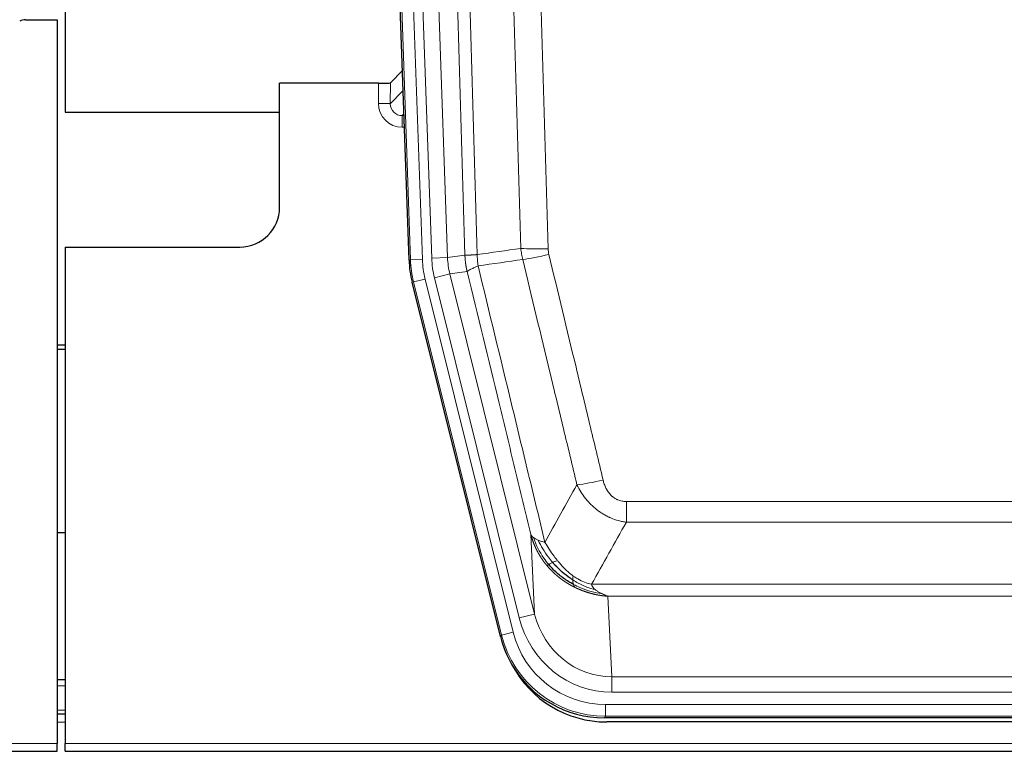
# Model space of a CAD drawing. Header units: inches. Extents: x 0 to 20790, y -12 to 14700.
# Tile 31 of 256: x 4042 to 4290, y 4835 to 5019. Entities that reach past the tile are written whole.
import ezdxf

# ---------------------------------------------------------------- set-up
doc = ezdxf.new("R2010")
doc.units = ezdxf.units.IN
doc.layers.add('1', color=7, linetype='Continuous', true_color=0xffffff)

msp = doc.modelspace()

# ---------------------------------------------------------------- linework, layer by layer
at = {"layer": '1', "color": 2, "linetype": 'Continuous', "lineweight": 25}
for p, q in [((4053.557, 5419.666), (4053.557, 4996.155)), ((4053.557, 5419.666), (4053.557, 4996.155)), ((4140.154, 4958.89), (4127.036, 5334.536)), ((4043.601, 5019.406), (4051.558, 5019.406)), ((4051.558, 5019.406), (4051.558, 4837.126)), ((4138.487, 5006.627), (4135.46, 5003.492)), ((4132.461, 5003.391), (4107.558, 5003.391)), ((4107.558, 4972.156), (4107.558, 5003.391)), ((4053.557, 4996.155), (4107.557, 4996.155)), ((4053.557, 4996.155), (4107.557, 4996.155)), ((4053.558, 4962.156), (4097.558, 4962.156)), ((4053.558, 4962.156), (4053.558, 4837.126)), ((4163.193, 4864.051), (4140.938, 4953.308)), ((4053.558, 4937.423), (4051.558, 4937.423)), ((4051.558, 4936.423), (4053.558, 4936.423)), ((4053.493, 4890.155), (4051.543, 4890.155)), ((4053.551, 4853.156), (4051.566, 4853.156)), ((4053.551, 4844.556), (4051.566, 4844.556)), ((4405.761, 4843.611), (4189.355, 4843.611)), ((4405.17, 4842.568), (4189.946, 4842.568)), ((4051.558, 4835.178), (4051.558, 4837.126)), ((4053.558, 4835.178), (4053.558, 4837.126)), ((3563.558, 4835.178), (4051.558, 4835.178)), ((4053.558, 4835.178), (4541.558, 4835.178))]:
    msp.add_line(p, q, dxfattribs=at)
at = {"layer": '1', "color": 110, "linetype": 'Continuous', "lineweight": 13}
for p, q in [((4140.527, 4958.943), (4127.417, 5334.386)), ((4130.411, 5334.49), (4143.521, 4959.047)), ((4132.802, 5333.548), (4145.869, 4959.377)), ((4136.794, 5333.688), (4149.861, 4959.517)), ((4132.451, 4998.344), (4132.461, 5003.391)), ((4135.46, 5003.492), (4135.449, 4998.261)), ((4135.449, 4998.261), (4138.663, 5001.59)), ((4138.869, 4995.696), (4138.442, 4995.254)), ((4138.442, 4995.254), (4138.442, 4992.334)), ((4138.442, 4995.254), (4138.884, 4995.254)), ((4138.442, 4992.334), (4138.986, 4992.334)), ((4149.861, 4959.517), (4154.237, 4960.132)), ((4140.154, 4958.89), (4140.527, 4958.943)), ((4143.521, 4959.047), (4140.527, 4958.943)), ((4145.869, 4959.377), (4149.861, 4959.517)), ((4146.566, 4954.415), (4150.442, 4955.382)), ((4154.794, 4955.993), (4150.442, 4955.382)), ((4150.442, 4955.382), (4171.794, 4869.744)), ((4141.312, 4953.361), (4140.938, 4953.308)), ((4144.219, 4954.086), (4141.312, 4953.361)), ((4163.486, 4864.426), (4141.312, 4953.361)), ((4144.219, 4954.086), (4166.393, 4865.151)), ((4167.918, 4868.778), (4146.566, 4954.415)), ((4194.887, 4892.857), (4194.887, 4898.099)), ((4194.887, 4898.099), (4400.229, 4898.099)), ((4400.229, 4892.857), (4194.887, 4892.857)), ((4171.794, 4869.744), (4170.836, 4889.799)), ((4186.155, 4877.238), (4408.961, 4877.238)), ((4190.268, 4874.209), (4191.237, 4853.929)), ((4404.848, 4874.209), (4190.268, 4874.209)), ((4167.918, 4868.778), (4171.794, 4869.744)), ((4163.193, 4864.051), (4163.486, 4864.426)), ((4166.393, 4865.151), (4163.486, 4864.426)), ((4191.237, 4850.066), (4191.237, 4853.929)), ((4191.237, 4853.929), (4403.88, 4853.929)), ((4053.551, 4851.701), (4051.566, 4851.701)), ((4403.88, 4850.066), (4191.237, 4850.066)), ((4053.551, 4845.526), (4051.566, 4845.526)), ((4189.648, 4843.986), (4189.648, 4846.982)), ((4189.648, 4846.982), (4405.468, 4846.982)), ((4189.648, 4843.986), (4189.355, 4843.611)), ((4405.468, 4843.986), (4189.648, 4843.986)), ((4053.551, 4842.556), (4051.566, 4842.556)), ((3563.558, 4837.126), (4051.558, 4837.126)), ((4053.558, 4837.126), (4541.558, 4837.126))]:
    msp.add_line(p, q, dxfattribs=at)
at = {"layer": '1', "color": 2, "linetype": 'Continuous', "lineweight": 25}
msp.add_arc((4097.558, 4972.156), 10, 270, 0, dxfattribs=at)
for centre, major_axis, ratio, start_param, end_param in [((4043.604, 5016.401), (0.923, -2.86), 0.9982885, 2.8298327, 3.3530369), ((4132.461, 5003.496), (-3, 0), 0.0349646, 1.5706703, 3.1078402), ((4167.174, 4959.842, 0), (26.774, 3.763), 0.9986144, 3.0370169, 3.2461684), ((4189.413, 4870.648, 0), (16.66, 21.323), 0.9977958, 2.4794378, 2.7643876), ((4189.972, 4869.585), (16.639, 21.297), 0.9990195, 2.7203481, 3.8043419), ((4189.413, 4870.648, 0), (16.66, 21.323), 0.9977958, 2.7643876, 3.8037475)]:
    msp.add_ellipse(centre, major_axis=major_axis, ratio=ratio, start_param=start_param, end_param=end_param, dxfattribs=at)
at = {"layer": '1', "color": 110, "linetype": 'Continuous', "lineweight": 13}
for centre, major_axis, ratio, start_param, end_param in [((4138.454, 4998.344), (-3.237, -5.067), 0.9977321, 5.2798208, 6.8506171), ((4132.451, 4998.265), (-3, 0.006), 0.0261769, 3.175273, 4.7124429), ((4138.454, 4998.265), (-1.726, -2.474), 0.9943829, 5.3201387, 6.890935), ((4175.191, 4962.836), (-9.996, -0.288), 0.1133347, 0.8101184, 1.5675278), ((4175.379, 4961.431), (-9.719, -2.353), 0.1107863, 0.7983441, 1.5439815), ((4167.54, 4959.893), (-26.766, -3.762), 0.9989218, 6.1786096, 6.387761), ((4167.54, 4959.893, 0), (23.799, 3.345), 0.9986144, 3.0370169, 3.2461684), ((4169.887, 4960.223), (-23.799, -3.345), 0.9986144, 6.1786096, 6.387761), ((4169.887, 4960.223), (-19.844, -2.789), 0.9980617, 6.1786096, 6.387761), ((4189.04, 4904.856), (-9.722, -2.342), 0.1329353, 0.7958322, 1.5387903), ((4191.157, 4874.912, 0), (1.185, -24.82), 0.9658521, 4.9157844, 6.2370968), ((4191.157, 4874.912), (1.001, -20.961), 0.9530564, 4.9157844, 6.2370968), ((4189.699, 4871.015), (-16.651, -21.313), 0.9982842, 5.6210305, 6.9453401), ((4189.699, 4871.015, 0), (14.809, 18.954), 0.9977958, 2.4794378, 3.8037475)]:
    msp.add_ellipse(centre, major_axis=major_axis, ratio=ratio, start_param=start_param, end_param=end_param, dxfattribs=at)
for points, knots in [([(4154.237, 4960.132), (4153.793, 4975.542), (4152.887, 5006.387), (4151.48, 5052.729), (4150.51, 5083.672), (4149.955, 5101.092), (4149.893, 5103.028), (4149.77, 5106.899), (4149.584, 5112.707), (4149.147, 5126.261), (4148.768, 5137.882), (4148.45, 5147.568), (4148.387, 5149.505), (4148.259, 5153.38), (4148.067, 5159.193), (4147.617, 5172.754), (4147.227, 5184.379), (4146.441, 5207.628), (4145.377, 5238.626), (4143.736, 5285.123), (4142.612, 5316.121), (4142.042, 5331.62)], [0, 0, 0, 0, 0.125, 0.25, 0.375, 0.375, 0.390625, 0.390625, 0.40625, 0.4375, 0.5, 0.5, 0.515625, 0.515625, 0.53125, 0.5625, 0.625, 0.625, 0.75, 0.875, 1, 1, 1, 1]), ([(4145.098, 5333.096), (4145.669, 5317.541), (4146.797, 5286.432), (4148.442, 5239.767), (4149.508, 5208.657), (4150.297, 5185.324), (4150.688, 5173.658), (4151.139, 5160.047), (4151.332, 5154.214), (4151.46, 5150.325), (4151.524, 5148.381), (4151.843, 5138.659), (4152.222, 5126.996), (4152.66, 5113.393), (4152.847, 5107.564), (4152.971, 5103.678), (4153.033, 5101.736), (4153.589, 5084.253), (4154.562, 5053.197), (4155.972, 5006.686), (4156.881, 4975.729), (4157.327, 4960.262)], [0, 0, 0, 0, 0.125, 0.25, 0.375, 0.375, 0.4375, 0.46875, 0.484375, 0.484375, 0.5, 0.5, 0.5625, 0.59375, 0.609375, 0.609375, 0.625, 0.625, 0.75, 0.875, 1, 1, 1, 1]), ([(4168.324, 4961.817), (4167.885, 4977.036), (4166.994, 5007.498), (4166.072, 5038.008), (4165.369, 5060.908), (4165.133, 5068.544), (4164.656, 5083.822), (4164.416, 5091.465), (4163.69, 5114.4), (4163.198, 5129.697), (4162.574, 5148.827), (4162.448, 5152.653), (4162.197, 5160.305), (4161.818, 5171.783), (4161.435, 5183.261), (4160.663, 5206.218), (4159.619, 5236.827), (4158.01, 5282.741), (4156.908, 5313.352), (4156.349, 5328.657)], [0, 0, 0, 0, 0.125, 0.25, 0.25, 0.3125, 0.3125, 0.375, 0.375, 0.5, 0.5, 0.53125, 0.53125, 0.5625, 0.625, 0.625, 0.75, 0.875, 1, 1, 1, 1]), ([(4163.233, 5329.001), (4163.79, 5313.676), (4164.891, 5283.027), (4166.498, 5237.056), (4167.541, 5206.408), (4168.311, 5183.423), (4168.694, 5171.931), (4169.072, 5160.439), (4169.323, 5152.777), (4169.449, 5148.946), (4170.072, 5129.793), (4170.563, 5114.477), (4171.289, 5091.512), (4171.529, 5083.86), (4172.004, 5068.563), (4172.24, 5060.917), (4172.942, 5037.988), (4173.863, 5007.441), (4174.753, 4976.941), (4175.191, 4961.702)], [0, 0, 0, 0, 0.125, 0.25, 0.375, 0.375, 0.4375, 0.46875, 0.46875, 0.5, 0.5, 0.625, 0.625, 0.6875, 0.6875, 0.75, 0.75, 0.875, 1, 1, 1, 1]), ([(4154.237, 4960.132), (4154.238, 4960.132), (4154.24, 4960.131), (4154.243, 4960.131), (4154.246, 4960.131), (4154.25, 4960.13), (4154.254, 4960.13), (4154.258, 4960.13), (4154.262, 4960.13), (4154.267, 4960.129), (4154.272, 4960.129), (4154.277, 4960.129), (4154.282, 4960.129), (4154.288, 4960.128), (4154.294, 4960.128), (4154.3, 4960.128), (4154.306, 4960.128), (4154.313, 4960.127), (4154.319, 4960.127), (4154.327, 4960.127), (4154.334, 4960.127), (4154.342, 4960.127), (4154.349, 4960.126), (4154.358, 4960.126), (4154.366, 4960.126), (4154.375, 4960.126), (4154.383, 4960.126), (4154.393, 4960.126), (4154.402, 4960.126), (4154.412, 4960.125), (4154.421, 4960.125), (4154.432, 4960.125), (4154.442, 4960.125), (4154.453, 4960.125), (4154.463, 4960.125), (4154.475, 4960.125), (4154.486, 4960.125), (4154.498, 4960.125), (4154.509, 4960.125), (4154.522, 4960.125), (4154.534, 4960.125), (4154.546, 4960.125), (4154.559, 4960.125), (4154.572, 4960.125), (4154.586, 4960.125), (4154.599, 4960.125), (4154.613, 4960.125), (4154.627, 4960.125), (4154.642, 4960.125), (4154.656, 4960.125), (4154.671, 4960.125), (4154.686, 4960.125), (4154.701, 4960.126), (4154.717, 4960.126), (4154.733, 4960.126), (4154.749, 4960.126), (4154.765, 4960.126), (4154.782, 4960.126), (4154.798, 4960.127), (4154.815, 4960.127), (4154.833, 4960.127), (4154.85, 4960.127), (4154.868, 4960.127), (4154.886, 4960.128), (4154.904, 4960.128), (4154.922, 4960.128), (4154.941, 4960.129), (4154.96, 4960.129), (4154.979, 4960.129), (4154.998, 4960.13), (4155.018, 4960.13), (4155.038, 4960.13), (4155.058, 4960.131), (4155.078, 4960.131), (4155.099, 4960.132), (4155.12, 4960.132), (4155.147, 4960.133), (4155.18, 4960.133), (4155.221, 4960.134), (4155.263, 4960.136), (4155.305, 4960.137), (4155.349, 4960.138), (4155.393, 4960.14), (4155.437, 4960.141), (4155.483, 4960.143), (4155.529, 4960.145), (4155.576, 4960.147), (4155.624, 4960.149), (4155.673, 4960.151), (4155.722, 4960.153), (4155.773, 4960.156), (4155.824, 4960.158), (4155.875, 4960.161), (4155.928, 4960.164), (4155.981, 4960.167), (4156.035, 4960.17), (4156.089, 4960.173), (4156.145, 4960.176), (4156.201, 4960.179), (4156.258, 4960.183), (4156.315, 4960.186), (4156.373, 4960.19), (4156.432, 4960.194), (4156.492, 4960.198), (4156.552, 4960.202), (4156.613, 4960.207), (4156.675, 4960.211), (4156.737, 4960.216), (4156.8, 4960.22), (4156.863, 4960.225), (4156.928, 4960.23), (4156.993, 4960.235), (4157.058, 4960.24), (4157.124, 4960.245), (4157.191, 4960.251), (4157.259, 4960.256), (4157.304, 4960.26), (4157.327, 4960.262)], [0, 0, 0, 0, 0.0066687, 0.0133374, 0.0200061, 0.0266746, 0.0333432, 0.0400116, 0.0466801, 0.0533484, 0.0600168, 0.066685, 0.0733532, 0.0800214, 0.0866895, 0.0933575, 0.1000255, 0.1066935, 0.1133614, 0.1200292, 0.126697, 0.1333647, 0.1400324, 0.1467001, 0.1533676, 0.1600352, 0.1667026, 0.1733701, 0.1800374, 0.1867047, 0.193372, 0.2000392, 0.2067064, 0.2133735, 0.2200405, 0.2267075, 0.2333745, 0.2400414, 0.2467082, 0.253375, 0.2600418, 0.2667085, 0.2733751, 0.2800417, 0.2867082, 0.2933747, 0.3000412, 0.3067075, 0.3133739, 0.3200401, 0.3267064, 0.3333725, 0.3400387, 0.3467047, 0.3533708, 0.3600367, 0.3667026, 0.3733685, 0.3800343, 0.3867001, 0.3933658, 0.4000315, 0.4066971, 0.4133626, 0.4200281, 0.4266936, 0.433359, 0.4400243, 0.4466896, 0.4533549, 0.4600201, 0.4666852, 0.4733503, 0.4800154, 0.4866804, 0.4933453, 0.5000102, 0.5125098, 0.5250093, 0.5375088, 0.5500082, 0.5625077, 0.5750071, 0.5875066, 0.600006, 0.6125054, 0.6250049, 0.6375043, 0.6500037, 0.6625032, 0.6750026, 0.6875021, 0.7000016, 0.7125011, 0.7250006, 0.7375001, 0.7499997, 0.7624993, 0.7749989, 0.7874985, 0.7999982, 0.812498, 0.8249977, 0.8374975, 0.8499974, 0.8624973, 0.8749972, 0.8874972, 0.8999973, 0.9124974, 0.9249976, 0.9374978, 0.9499981, 0.9624985, 0.9749989, 0.9874994, 1, 1, 1, 1]), ([(4154.794, 4955.993), (4154.789, 4956.014), (4154.778, 4956.057), (4154.763, 4956.121), (4154.748, 4956.186), (4154.733, 4956.253), (4154.718, 4956.321), (4154.702, 4956.39), (4154.687, 4956.46), (4154.671, 4956.532), (4154.656, 4956.605), (4154.641, 4956.679), (4154.625, 4956.755), (4154.61, 4956.832), (4154.595, 4956.91), (4154.579, 4956.99), (4154.564, 4957.07), (4154.549, 4957.153), (4154.534, 4957.236), (4154.52, 4957.321), (4154.505, 4957.407), (4154.491, 4957.494), (4154.476, 4957.583), (4154.462, 4957.673), (4154.448, 4957.764), (4154.435, 4957.857), (4154.422, 4957.95), (4154.401, 4958.101), (4154.375, 4958.304), (4154.346, 4958.55), (4154.323, 4958.779), (4154.303, 4958.991), (4154.288, 4959.184), (4154.275, 4959.36), (4154.265, 4959.517), (4154.257, 4959.657), (4154.251, 4959.778), (4154.246, 4959.881), (4154.243, 4959.966), (4154.24, 4960.033), (4154.239, 4960.082), (4154.238, 4960.113), (4154.237, 4960.128), (4154.237, 4960.132)], [0, 0, 0, 0, 0.0155037, 0.0313049, 0.0474035, 0.0637997, 0.0804935, 0.097485, 0.1147743, 0.1323613, 0.1502462, 0.1684289, 0.1869096, 0.2056883, 0.224765, 0.2441397, 0.2638126, 0.2837835, 0.3040527, 0.32462, 0.3454856, 0.3666494, 0.3881116, 0.409872, 0.4319308, 0.454288, 0.4769435, 0.4998975, 0.5635611, 0.6228928, 0.6778927, 0.7285606, 0.7748966, 0.8169007, 0.8545729, 0.8879131, 0.9169214, 0.9415977, 0.9619421, 0.9779545, 0.989635, 0.9969835, 1, 1, 1, 1]), ([(4157.539, 4957.428), (4157.464, 4957.894), (4157.421, 4958.364), (4157.363, 4959.309), (4157.348, 4959.784), (4157.327, 4960.262)], [0, 0, 0, 0, 0.5, 0.5, 1, 1, 1, 1]), ([(4175.379, 4960.291), (4175.323, 4960.523), (4175.279, 4960.757), (4175.217, 4961.227), (4175.198, 4961.464), (4175.191, 4961.702)], [0, 0, 0, 0, 0.5, 0.5, 1, 1, 1, 1]), ([(4175.379, 4960.291), (4177.664, 4950.813), (4179.945, 4941.34), (4183.361, 4927.139), (4184.498, 4922.407), (4186.771, 4912.946), (4187.906, 4908.217), (4189.04, 4903.489)], [0, 0, 0, 0, 0.5, 0.5, 0.75, 0.75, 1, 1, 1, 1]), ([(4154.794, 4955.993), (4154.815, 4956.044), (4154.893, 4956.111), (4155.156, 4956.277), (4155.342, 4956.378), (4155.813, 4956.615), (4156.099, 4956.751), (4156.757, 4957.062), (4157.13, 4957.236), (4157.539, 4957.428)], [0, 0, 0, 0, 0.25, 0.25, 0.5, 0.5, 0.75, 0.75, 1, 1, 1, 1]), ([(4157.539, 4957.428), (4160.361, 4945.803), (4163.177, 4934.187), (4167.39, 4916.776), (4168.793, 4910.974), (4171.595, 4899.376), (4172.995, 4893.579), (4174.393, 4887.785)], [0, 0, 0, 0, 0.5, 0.5, 0.75, 0.75, 1, 1, 1, 1]), ([(4182.46, 4902.294), (4181.324, 4907.015), (4180.188, 4911.738), (4177.913, 4921.186), (4176.774, 4925.911), (4173.354, 4940.092), (4171.07, 4949.552), (4168.782, 4959.017)], [0, 0, 0, 0, 0.25, 0.25, 0.5, 0.5, 1, 1, 1, 1]), ([(4170.836, 4889.799), (4169.505, 4895.307), (4168.173, 4900.817), (4165.505, 4911.841), (4164.17, 4917.356), (4160.159, 4933.905), (4157.479, 4944.945), (4154.794, 4955.993)], [0, 0, 0, 0, 0.25, 0.25, 0.5, 0.5, 1, 1, 1, 1]), ([(4194.887, 4898.099), (4194.704, 4898.099), (4194.522, 4898.106), (4194.158, 4898.138), (4193.978, 4898.162), (4193.623, 4898.227), (4193.447, 4898.268), (4193.101, 4898.368), (4192.93, 4898.427), (4192.719, 4898.512), (4192.677, 4898.53), (4192.593, 4898.566), (4192.469, 4898.623), (4192.347, 4898.683), (4192.108, 4898.811), (4191.801, 4898.997), (4191.513, 4899.214), (4191.34, 4899.36), (4191.306, 4899.389), (4191.238, 4899.449), (4191.204, 4899.48), (4191.104, 4899.572), (4191.039, 4899.635), (4190.85, 4899.829), (4190.73, 4899.963), (4190.504, 4900.24), (4190.397, 4900.384), (4190.194, 4900.679), (4190.098, 4900.831), (4189.985, 4901.026), (4189.963, 4901.065), (4189.919, 4901.144), (4189.897, 4901.184), (4189.834, 4901.303), (4189.793, 4901.383), (4189.674, 4901.626), (4189.601, 4901.789), (4189.464, 4902.12), (4189.4, 4902.287), (4189.223, 4902.794), (4189.124, 4903.139), (4189.04, 4903.489)], [0, 0, 0, 0, 0.0625, 0.0625, 0.125, 0.125, 0.1875, 0.1875, 0.25, 0.25, 0.265625, 0.265625, 0.28125, 0.3125, 0.3125, 0.375, 0.4375, 0.4375, 0.453125, 0.453125, 0.46875, 0.46875, 0.5, 0.5, 0.5625, 0.5625, 0.625, 0.625, 0.6875, 0.6875, 0.703125, 0.703125, 0.71875, 0.71875, 0.75, 0.75, 0.8125, 0.8125, 0.875, 0.875, 1, 1, 1, 1]), ([(4194.887, 4892.857), (4194.552, 4892.906), (4194.219, 4892.965), (4193.556, 4893.104), (4193.227, 4893.184), (4192.252, 4893.454), (4191.614, 4893.676), (4190.911, 4893.973), (4190.833, 4894.007), (4190.678, 4894.075), (4190.6, 4894.11), (4190.369, 4894.217), (4190.216, 4894.291), (4189.762, 4894.519), (4189.167, 4894.843), (4188.594, 4895.205), (4188.173, 4895.49), (4187.964, 4895.636), (4187.759, 4895.788), (4187.622, 4895.89), (4187.555, 4895.941), (4186.949, 4896.411), (4186.441, 4896.859), (4185.722, 4897.576), (4185.489, 4897.822), (4185.151, 4898.202), (4185.04, 4898.33), (4184.821, 4898.591), (4184.714, 4898.723), (4184.187, 4899.39), (4183.798, 4899.945), (4183.084, 4901.091), (4182.757, 4901.684), (4182.46, 4902.294)], [0, 0, 0, 0, 0.0625, 0.0625, 0.125, 0.125, 0.25, 0.25, 0.265625, 0.265625, 0.28125, 0.28125, 0.3125, 0.3125, 0.375, 0.4375, 0.4375, 0.46875, 0.484375, 0.484375, 0.5, 0.5, 0.625, 0.625, 0.6875, 0.6875, 0.71875, 0.71875, 0.75, 0.75, 0.875, 0.875, 1, 1, 1, 1]), ([(4174.868, 4881.973), (4174.856, 4881.986), (4174.833, 4882.014), (4174.798, 4882.057), (4174.763, 4882.1), (4174.727, 4882.143), (4174.691, 4882.188), (4174.654, 4882.233), (4174.617, 4882.279), (4174.58, 4882.326), (4174.542, 4882.373), (4174.504, 4882.421), (4174.466, 4882.47), (4174.427, 4882.52), (4174.388, 4882.57), (4174.348, 4882.622), (4174.308, 4882.674), (4174.268, 4882.726), (4174.228, 4882.78), (4174.187, 4882.834), (4174.146, 4882.889), (4174.105, 4882.945), (4174.063, 4883.002), (4174.021, 4883.059), (4173.979, 4883.118), (4173.937, 4883.177), (4173.894, 4883.237), (4173.851, 4883.297), (4173.808, 4883.359), (4173.764, 4883.421), (4173.721, 4883.484), (4173.677, 4883.548), (4173.633, 4883.613), (4173.589, 4883.679), (4173.544, 4883.746), (4173.499, 4883.813), (4173.455, 4883.881), (4173.41, 4883.95), (4173.365, 4884.02), (4173.319, 4884.091), (4173.274, 4884.163), (4173.228, 4884.235), (4173.183, 4884.309), (4173.137, 4884.383), (4173.091, 4884.458), (4173.045, 4884.534), (4172.999, 4884.611), (4172.953, 4884.689), (4172.907, 4884.768), (4172.861, 4884.848), (4172.815, 4884.928), (4172.768, 4885.01), (4172.722, 4885.092), (4172.676, 4885.176), (4172.63, 4885.26), (4172.583, 4885.345), (4172.537, 4885.431), (4172.491, 4885.519), (4172.445, 4885.607), (4172.399, 4885.696), (4172.353, 4885.785), (4172.307, 4885.876), (4172.262, 4885.968), (4172.216, 4886.061), (4172.171, 4886.155), (4172.125, 4886.249), (4172.08, 4886.345), (4172.035, 4886.442), (4171.99, 4886.539), (4171.946, 4886.638), (4171.901, 4886.737), (4171.857, 4886.838), (4171.813, 4886.939), (4171.77, 4887.042), (4171.726, 4887.145), (4171.683, 4887.25), (4171.64, 4887.355), (4171.598, 4887.462), (4171.556, 4887.569), (4171.514, 4887.677), (4171.472, 4887.787), (4171.431, 4887.897), (4171.39, 4888.009), (4171.35, 4888.121), (4171.31, 4888.234), (4171.271, 4888.349), (4171.232, 4888.464), (4171.193, 4888.581), (4171.155, 4888.698), (4171.117, 4888.816), (4171.08, 4888.936), (4171.044, 4889.056), (4171.007, 4889.177), (4170.972, 4889.3), (4170.937, 4889.423), (4170.903, 4889.548), (4170.869, 4889.673), (4170.847, 4889.757), (4170.836, 4889.799)], [0, 0, 0, 0, 0.0060657, 0.012223, 0.0184718, 0.0248123, 0.0312443, 0.0377679, 0.0443831, 0.0510899, 0.0578883, 0.0647782, 0.0717598, 0.0788329, 0.0859977, 0.093254, 0.1006019, 0.1080414, 0.1155725, 0.1231952, 0.1309095, 0.1387154, 0.1466129, 0.1546019, 0.1626826, 0.1708549, 0.1791188, 0.1874742, 0.1959213, 0.20446, 0.2130903, 0.2218121, 0.2306256, 0.2395307, 0.2485274, 0.2576156, 0.2667955, 0.276067, 0.2854301, 0.2948848, 0.3044311, 0.314069, 0.3237985, 0.3336196, 0.3435324, 0.3535367, 0.3636326, 0.3738202, 0.3840993, 0.3944701, 0.4049324, 0.4154864, 0.426132, 0.4368691, 0.4476979, 0.4586183, 0.4696303, 0.480734, 0.4919292, 0.503216, 0.5145945, 0.5260645, 0.5376262, 0.5492795, 0.5610244, 0.5728609, 0.584789, 0.5968087, 0.60892, 0.621123, 0.6334175, 0.6458037, 0.6582815, 0.6708509, 0.6835119, 0.6962645, 0.7091087, 0.7220445, 0.735072, 0.748191, 0.7614017, 0.774704, 0.7880979, 0.8015834, 0.8151605, 0.8288293, 0.8425896, 0.8564416, 0.8703852, 0.8844204, 0.8985472, 0.9127656, 0.9270756, 0.9414773, 0.9559705, 0.9705554, 0.9852319, 1, 1, 1, 1]), ([(4170.836, 4889.799), (4170.893, 4889.656), (4170.975, 4889.519), (4171.189, 4889.258), (4171.32, 4889.134), (4171.475, 4889.016)], [0, 0, 0, 0, 0.5, 0.5, 1, 1, 1, 1]), ([(4175.358, 4882.202), (4174.923, 4882.713), (4174.513, 4883.242), (4172.983, 4885.425), (4172.088, 4887.204), (4171.475, 4889.016)], [0, 0, 0, 0, 0.25, 0.25, 1, 1, 1, 1]), ([(4171.475, 4889.016), (4171.632, 4888.891), (4171.811, 4888.772), (4172.216, 4888.548), (4172.44, 4888.443), (4172.686, 4888.344)], [0, 0, 0, 0, 0.5, 0.5, 1, 1, 1, 1]), ([(4176.344, 4882.73), (4175.972, 4883.161), (4175.616, 4883.606), (4174.255, 4885.424), (4173.384, 4886.879), (4172.686, 4888.344)], [0, 0, 0, 0, 0.25, 0.25, 1, 1, 1, 1]), ([(4172.686, 4888.344), (4172.932, 4888.238), (4173.198, 4888.138), (4173.768, 4887.952), (4174.072, 4887.865), (4174.393, 4887.785)], [0, 0, 0, 0, 0.5, 0.5, 1, 1, 1, 1]), ([(4177.568, 4883.178), (4177.269, 4883.549), (4176.979, 4883.926), (4175.852, 4885.456), (4175.086, 4886.645), (4174.393, 4887.785)], [0, 0, 0, 0, 0.25, 0.25, 1, 1, 1, 1]), ([(4175.358, 4882.202), (4175.389, 4882.22), (4175.421, 4882.238), (4175.556, 4882.312), (4175.669, 4882.375), (4175.918, 4882.511), (4176.054, 4882.584), (4176.246, 4882.681), (4176.294, 4882.705), (4176.344, 4882.73)], [0, 0, 0, 0, 0.125, 0.125, 0.5, 0.5, 0.875, 0.875, 1, 1, 1, 1]), ([(4176.344, 4882.73), (4176.442, 4882.778), (4176.544, 4882.826), (4176.801, 4882.94), (4176.958, 4883.004), (4177.269, 4883.11), (4177.422, 4883.153), (4177.568, 4883.178)], [0, 0, 0, 0, 0.25, 0.25, 0.625, 0.625, 1, 1, 1, 1]), ([(4181.537, 4879.3), (4181.357, 4879.431), (4181.179, 4879.566), (4180.472, 4880.125), (4179.957, 4880.584), (4178.963, 4881.565), (4178.483, 4882.087), (4177.869, 4882.81), (4177.718, 4882.993), (4177.568, 4883.178)], [0, 0, 0, 0, 0.125, 0.125, 0.5, 0.5, 0.875, 0.875, 1, 1, 1, 1]), ([(4174.868, 4881.973), (4174.904, 4881.979), (4174.946, 4881.993), (4175.051, 4882.039), (4175.114, 4882.07), (4175.24, 4882.137), (4175.296, 4882.168), (4175.358, 4882.202)], [0, 0, 0, 0, 0.375, 0.375, 0.75, 0.75, 1, 1, 1, 1]), ([(4181.871, 4876.49), (4181.849, 4876.501), (4181.805, 4876.522), (4181.739, 4876.555), (4181.673, 4876.589), (4181.607, 4876.622), (4181.541, 4876.656), (4181.474, 4876.69), (4181.408, 4876.725), (4181.342, 4876.759), (4181.276, 4876.794), (4181.209, 4876.83), (4181.143, 4876.865), (4181.076, 4876.901), (4181.01, 4876.938), (4180.943, 4876.975), (4180.876, 4877.012), (4180.81, 4877.049), (4180.743, 4877.087), (4180.676, 4877.124), (4180.609, 4877.163), (4180.543, 4877.201), (4180.476, 4877.24), (4180.409, 4877.28), (4180.342, 4877.319), (4180.275, 4877.359), (4180.208, 4877.4), (4180.141, 4877.44), (4180.074, 4877.481), (4180.007, 4877.523), (4179.94, 4877.564), (4179.873, 4877.606), (4179.806, 4877.649), (4179.739, 4877.692), (4179.672, 4877.735), (4179.604, 4877.778), (4179.537, 4877.822), (4179.47, 4877.866), (4179.403, 4877.911), (4179.336, 4877.955), (4179.269, 4878.001), (4179.202, 4878.046), (4179.135, 4878.092), (4179.068, 4878.138), (4179.001, 4878.185), (4178.934, 4878.232), (4178.867, 4878.28), (4178.8, 4878.327), (4178.733, 4878.375), (4178.666, 4878.424), (4178.599, 4878.473), (4178.532, 4878.522), (4178.465, 4878.572), (4178.398, 4878.622), (4178.332, 4878.672), (4178.265, 4878.723), (4178.198, 4878.774), (4178.132, 4878.825), (4178.065, 4878.877), (4177.999, 4878.929), (4177.932, 4878.982), (4177.866, 4879.035), (4177.799, 4879.088), (4177.733, 4879.142), (4177.667, 4879.196), (4177.601, 4879.251), (4177.535, 4879.306), (4177.469, 4879.361), (4177.403, 4879.417), (4177.337, 4879.473), (4177.272, 4879.529), (4177.206, 4879.586), (4177.14, 4879.643), (4177.075, 4879.701), (4177.01, 4879.759), (4176.944, 4879.818), (4176.879, 4879.876), (4176.814, 4879.936), (4176.749, 4879.995), (4176.685, 4880.055), (4176.62, 4880.116), (4176.555, 4880.177), (4176.491, 4880.238), (4176.426, 4880.299), (4176.362, 4880.361), (4176.298, 4880.424), (4176.234, 4880.487), (4176.17, 4880.55), (4176.107, 4880.614), (4176.043, 4880.678), (4175.98, 4880.742), (4175.917, 4880.807), (4175.854, 4880.872), (4175.791, 4880.938), (4175.728, 4881.004), (4175.665, 4881.071), (4175.603, 4881.138), (4175.541, 4881.205), (4175.478, 4881.273), (4175.417, 4881.341), (4175.355, 4881.409), (4175.293, 4881.478), (4175.232, 4881.548), (4175.171, 4881.617), (4175.11, 4881.688), (4175.049, 4881.758), (4174.988, 4881.829), (4174.928, 4881.901), (4174.888, 4881.949), (4174.868, 4881.973)], [0, 0, 0, 0, 0.0082024, 0.0164263, 0.0246716, 0.0329384, 0.0412265, 0.0495362, 0.0578672, 0.0662198, 0.0745938, 0.0829892, 0.0914062, 0.0998446, 0.1083045, 0.1167859, 0.1252887, 0.1338131, 0.1423589, 0.1509263, 0.1595151, 0.1681255, 0.1767574, 0.1854108, 0.1940858, 0.2027822, 0.2115002, 0.2202398, 0.2290008, 0.2377835, 0.2465876, 0.2554134, 0.2642606, 0.2731295, 0.2820199, 0.2909319, 0.2998654, 0.3088206, 0.3177973, 0.3267956, 0.3358154, 0.3448569, 0.35392, 0.3630047, 0.3721109, 0.3812388, 0.3903883, 0.3995594, 0.4087522, 0.4179665, 0.4272025, 0.4364601, 0.4457393, 0.4550402, 0.4643627, 0.4737069, 0.4830727, 0.4924601, 0.5018692, 0.5113, 0.5207524, 0.5302265, 0.5397222, 0.5492397, 0.5587788, 0.5683395, 0.577922, 0.5875261, 0.5971519, 0.6067994, 0.6164686, 0.6261595, 0.6358721, 0.6456064, 0.6553624, 0.6651401, 0.6749395, 0.6847606, 0.6946034, 0.704468, 0.7143542, 0.7242622, 0.734192, 0.7441434, 0.7541166, 0.7641115, 0.7741282, 0.7841666, 0.7942268, 0.8043087, 0.8144123, 0.8245377, 0.8346848, 0.8448538, 0.8550444, 0.8652568, 0.875491, 0.885747, 0.8960247, 0.9063242, 0.9166455, 0.9269886, 0.9373534, 0.9477401, 0.9581485, 0.9685787, 0.9790306, 0.9895044, 1, 1, 1, 1]), ([(4181.387, 4878.318), (4181.385, 4878.416), (4181.387, 4878.513), (4181.4, 4878.748), (4181.416, 4878.881), (4181.465, 4879.118), (4181.497, 4879.221), (4181.537, 4879.3)], [0, 0, 0, 0, 0.25, 0.25, 0.625, 0.625, 1, 1, 1, 1]), ([(4181.556, 4877.202), (4181.544, 4877.242), (4181.532, 4877.284), (4181.488, 4877.453), (4181.459, 4877.589), (4181.415, 4877.874), (4181.4, 4878.022), (4181.39, 4878.22), (4181.388, 4878.269), (4181.387, 4878.318)], [0, 0, 0, 0, 0.125, 0.125, 0.5, 0.5, 0.875, 0.875, 1, 1, 1, 1]), ([(4187.026, 4875.9), (4185.616, 4876.22), (4184.179, 4876.761), (4182.309, 4877.755), (4181.845, 4878.026), (4181.387, 4878.318)], [0, 0, 0, 0, 0.75, 0.75, 1, 1, 1, 1]), ([(4186.155, 4877.238), (4184.935, 4877.452), (4183.759, 4877.916), (4182.265, 4878.797), (4181.898, 4879.039), (4181.537, 4879.3)], [0, 0, 0, 0, 0.75, 0.75, 1, 1, 1, 1]), ([(4181.871, 4876.49), (4181.837, 4876.548), (4181.798, 4876.618), (4181.716, 4876.779), (4181.673, 4876.872), (4181.606, 4877.047), (4181.58, 4877.122), (4181.556, 4877.202)], [0, 0, 0, 0, 0.375, 0.375, 0.75, 0.75, 1, 1, 1, 1]), ([(4188.697, 4874.9), (4186.925, 4875.123), (4185.095, 4875.605), (4182.722, 4876.611), (4182.134, 4876.892), (4181.556, 4877.202)], [0, 0, 0, 0, 0.75, 0.75, 1, 1, 1, 1]), ([(4190.268, 4874.209), (4190.246, 4874.21), (4190.202, 4874.214), (4190.135, 4874.219), (4190.069, 4874.225), (4190.002, 4874.23), (4189.935, 4874.236), (4189.869, 4874.242), (4189.802, 4874.249), (4189.734, 4874.255), (4189.667, 4874.262), (4189.6, 4874.269), (4189.533, 4874.276), (4189.465, 4874.283), (4189.398, 4874.291), (4189.33, 4874.299), (4189.262, 4874.307), (4189.194, 4874.315), (4189.126, 4874.323), (4189.058, 4874.332), (4188.99, 4874.341), (4188.922, 4874.35), (4188.853, 4874.359), (4188.785, 4874.369), (4188.716, 4874.378), (4188.648, 4874.388), (4188.579, 4874.398), (4188.51, 4874.409), (4188.441, 4874.419), (4188.372, 4874.43), (4188.303, 4874.441), (4188.234, 4874.453), (4188.165, 4874.464), (4188.095, 4874.476), (4188.026, 4874.488), (4187.956, 4874.5), (4187.887, 4874.513), (4187.817, 4874.525), (4187.747, 4874.538), (4187.678, 4874.551), (4187.608, 4874.565), (4187.538, 4874.579), (4187.468, 4874.592), (4187.398, 4874.607), (4187.327, 4874.621), (4187.257, 4874.635), (4187.187, 4874.65), (4187.116, 4874.665), (4187.046, 4874.681), (4186.975, 4874.696), (4186.905, 4874.712), (4186.834, 4874.728), (4186.763, 4874.745), (4186.693, 4874.761), (4186.622, 4874.778), (4186.551, 4874.795), (4186.48, 4874.812), (4186.409, 4874.83), (4186.338, 4874.848), (4186.266, 4874.866), (4186.195, 4874.884), (4186.124, 4874.903), (4186.053, 4874.922), (4185.981, 4874.941), (4185.91, 4874.96), (4185.838, 4874.98), (4185.767, 4875), (4185.695, 4875.02), (4185.624, 4875.041), (4185.552, 4875.061), (4185.48, 4875.082), (4185.409, 4875.103), (4185.337, 4875.125), (4185.265, 4875.147), (4185.193, 4875.169), (4185.121, 4875.191), (4185.049, 4875.214), (4184.977, 4875.237), (4184.905, 4875.26), (4184.833, 4875.283), (4184.761, 4875.307), (4184.689, 4875.331), (4184.617, 4875.355), (4184.545, 4875.38), (4184.473, 4875.404), (4184.401, 4875.429), (4184.328, 4875.455), (4184.256, 4875.48), (4184.184, 4875.506), (4184.112, 4875.533), (4184.039, 4875.559), (4183.967, 4875.586), (4183.895, 4875.613), (4183.822, 4875.64), (4183.75, 4875.668), (4183.678, 4875.696), (4183.605, 4875.724), (4183.533, 4875.753), (4183.461, 4875.781), (4183.388, 4875.81), (4183.316, 4875.84), (4183.244, 4875.87), (4183.171, 4875.899), (4183.099, 4875.93), (4183.026, 4875.96), (4182.954, 4875.991), (4182.882, 4876.022), (4182.809, 4876.054), (4182.737, 4876.085), (4182.665, 4876.118), (4182.592, 4876.15), (4182.52, 4876.182), (4182.448, 4876.215), (4182.376, 4876.249), (4182.303, 4876.282), (4182.231, 4876.316), (4182.159, 4876.35), (4182.087, 4876.385), (4182.015, 4876.419), (4181.943, 4876.454), (4181.895, 4876.478), (4181.871, 4876.49)], [0, 0, 0, 0, 0.007775, 0.0155603, 0.0233558, 0.0311618, 0.038978, 0.0468046, 0.0546416, 0.0624889, 0.0703466, 0.0782147, 0.0860931, 0.093982, 0.1018813, 0.109791, 0.1177112, 0.1256417, 0.1335828, 0.1415343, 0.1494962, 0.1574687, 0.1654516, 0.173445, 0.1814489, 0.1894634, 0.1974883, 0.2055238, 0.2135699, 0.2216264, 0.2296936, 0.2377713, 0.2458596, 0.2539585, 0.2620679, 0.270188, 0.2783187, 0.28646, 0.2946119, 0.3027745, 0.3109477, 0.3191316, 0.3273261, 0.3355314, 0.3437472, 0.3519738, 0.3602111, 0.3684591, 0.3767178, 0.3849872, 0.3932673, 0.4015582, 0.4098598, 0.4181722, 0.4264954, 0.4348293, 0.443174, 0.4515295, 0.4598958, 0.4682728, 0.4766607, 0.4850594, 0.493469, 0.5018893, 0.5103206, 0.5187626, 0.5272155, 0.5356793, 0.544154, 0.5526395, 0.561136, 0.5696433, 0.5781615, 0.5866906, 0.5952307, 0.6037817, 0.6123436, 0.6209165, 0.6295003, 0.638095, 0.6467007, 0.6553174, 0.6639451, 0.6725838, 0.6812334, 0.6898941, 0.6985657, 0.7072484, 0.7159421, 0.7246468, 0.7333625, 0.7420893, 0.7508272, 0.759576, 0.768336, 0.777107, 0.7858891, 0.7946823, 0.8034866, 0.812302, 0.8211284, 0.829966, 0.8388147, 0.8476746, 0.8565455, 0.8654276, 0.8743209, 0.8832252, 0.8921408, 0.9010675, 0.9100054, 0.9189544, 0.9279147, 0.9368861, 0.9458688, 0.9548626, 0.9638676, 0.9728839, 0.9819114, 0.9909501, 1, 1, 1, 1]), ([(4187.026, 4875.9), (4186.908, 4875.997), (4186.798, 4876.097), (4186.549, 4876.356), (4186.424, 4876.52), (4186.238, 4876.865), (4186.177, 4877.047), (4186.155, 4877.238)], [0, 0, 0, 0, 0.25, 0.25, 0.625, 0.625, 1, 1, 1, 1]), ([(4188.697, 4874.9), (4188.624, 4874.935), (4188.549, 4874.971), (4188.253, 4875.119), (4188.032, 4875.236), (4187.604, 4875.486), (4187.399, 4875.618), (4187.147, 4875.805), (4187.085, 4875.852), (4187.026, 4875.9)], [0, 0, 0, 0, 0.125, 0.125, 0.5, 0.5, 0.875, 0.875, 1, 1, 1, 1]), ([(4190.268, 4874.209), (4190.116, 4874.275), (4189.94, 4874.349), (4189.557, 4874.512), (4189.349, 4874.601), (4188.991, 4874.762), (4188.845, 4874.829), (4188.697, 4874.9)], [0, 0, 0, 0, 0.375, 0.375, 0.75, 0.75, 1, 1, 1, 1])]:
    msp.add_open_spline(points, degree=3, knots=knots, dxfattribs=at)
for points in [[(4157.327, 4960.262), (4160.992, 4960.783), (4164.657, 4961.301), (4168.324, 4961.817)], [(4168.782, 4959.017), (4168.67, 4959.477), (4168.481, 4960.403), (4168.364, 4961.343), (4168.324, 4961.817)], [(4168.782, 4959.017), (4165.034, 4958.49), (4161.286, 4957.96), (4157.539, 4957.428)], [(4174.393, 4887.785), (4177.067, 4892.626), (4179.756, 4897.462), (4182.46, 4902.294)], [(4194.887, 4892.857), (4191.959, 4887.657), (4189.048, 4882.45), (4186.155, 4877.238)]]:
    msp.add_open_spline(points, degree=3, dxfattribs=at)
at = {"layer": '1', "color": 2, "linetype": 'Continuous', "lineweight": 25}
for points in [[(4181.387, 4878.318), (4181.158, 4878.464), (4180.931, 4878.616), (4180.03, 4879.242), (4179.37, 4879.758), (4178.101, 4880.869), (4177.491, 4881.464), (4176.719, 4882.301), (4176.529, 4882.514), (4176.344, 4882.73)], [(4181.556, 4877.202), (4181.267, 4877.357), (4180.98, 4877.52), (4179.847, 4878.198), (4179.023, 4878.77), (4177.459, 4880.03), (4176.717, 4880.717), (4175.799, 4881.697), (4175.575, 4881.947), (4175.358, 4882.202)]]:
    msp.add_open_spline(points, degree=3, knots=[0, 0, 0, 0, 0.125, 0.125, 0.5, 0.5, 0.875, 0.875, 1, 1, 1, 1], dxfattribs=at)

doc.saveas('drawing.dxf')
